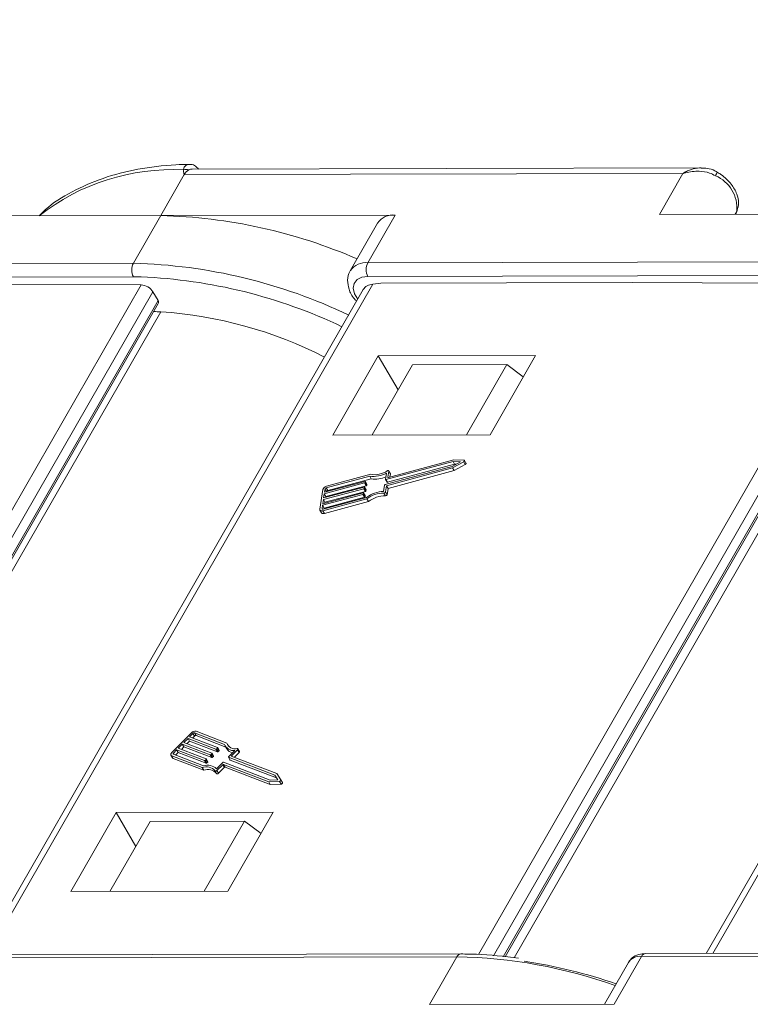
# Model space of a CAD drawing. Header units: millimetres. Extents: x 2623 to 3546, y -313 to 339.
# Tile 48 of 49: x 3376 to 3406, y 177 to 218. Entities that reach past the tile are written whole.
import ezdxf

# ---------------------------------------------------------------- set-up
doc = ezdxf.new("R2010")
doc.units = ezdxf.units.MM
doc.styles.get("Standard").update_dxf_attribs({"font": '仿宋_GB2312.ttf', "width": 0.8})
doc.dimstyles.new('ISO-25.1', dxfattribs={"dimtxt": 6, "dimasz": 5, "dimexe": 3.5, "dimexo": 0.625, "dimgap": 1.5, "dimtad": 1, "dimtoh": 1, "dimdsep": 46, "dimtxsty": 'Standard', "dimcen": 2.5, "dimadec": 0, "dimazin": 0, "dimtfac": 1, "dimtmove": 0, "dimatfit": 3, "dimfxl": 0, "dimarcsym": 0})

msp = doc.modelspace()

# ---------------------------------------------------------------- linework, layer by layer
at = {"color": 7, "linetype": 'Continuous', "lineweight": 15}
for p, q in [((3382.732, 211.226), (3381.756, 209.527)), ((3403.459, 211.272), (3382.732, 211.226)), ((3404.207, 211.508), (3383.058, 211.461)), ((3402.483, 209.573), (3403.459, 211.272)), ((3372.436, 209.506), (3381.756, 209.527)), ((3381.756, 209.527), (3380.617, 207.545)), ((3391.502, 209.548), (3381.756, 209.527)), ((3391.502, 209.548), (3390.363, 207.566)), ((3402.483, 209.573), (3411.802, 209.593)), ((3405.699, 209.701), (3405.63, 209.58)), ((3405.652, 209.58), (3405.699, 209.701)), ((3405.655, 209.58), (3405.717, 209.737)), ((3405.717, 209.737), (3405.699, 209.701)), ((3390.77, 209.215), (3389.631, 207.233)), ((3360.317, 207.5), (3380.617, 207.545)), ((3390.363, 207.566), (3410.663, 207.611)), ((3410.664, 207.045), (3390.364, 207)), ((3380.618, 206.979), (3360.318, 206.934)), ((3364.919, 178.758), (3380.94, 206.642)), ((3380.94, 206.642), (3371.311, 206.675)), ((3390.576, 206.679), (3374.559, 178.801)), ((3380.938, 206.976), (3380.618, 206.979)), ((3390.906, 206.719), (3390.576, 206.679)), ((3390.906, 206.719), (3401.357, 206.742)), ((3394.966, 178.825), (3410.986, 206.709)), ((3410.986, 206.709), (3401.357, 206.742)), ((3420.721, 206.746), (3404.705, 178.867)), ((3381.429, 206.358), (3365.54, 178.702)), ((3390.176, 206.454), (3374.288, 178.8)), ((3381.642, 205.991), (3381.429, 206.358)), ((3411.475, 206.425), (3395.586, 178.768)), ((3420.322, 206.52), (3404.434, 178.867)), ((3365.943, 178.665), (3381.642, 205.991)), ((3366.02, 178.658), (3381.654, 205.871)), ((3395.989, 178.732), (3411.688, 206.058)), ((3396.066, 178.725), (3411.701, 205.938)), ((3381.758, 205.527), (3366.306, 178.632)), ((3411.903, 205.594), (3396.447, 178.69)), ((3390.799, 203.692), (3388.911, 200.407)), ((3397.33, 203.707), (3390.799, 203.692)), ((3391.618, 202.28), (3390.799, 203.692)), ((3395.443, 200.422), (3397.33, 203.707)), ((3390.544, 200.411), (3392.22, 203.328)), ((3396.139, 203.337), (3392.22, 203.328)), ((3394.463, 200.42), (3396.139, 203.337)), ((3396.826, 202.829), (3396.139, 203.337)), ((3388.911, 200.407), (3395.443, 200.422)), ((3393.905, 199.308), (3391.116, 198.556)), ((3393.934, 199.381), (3391.219, 198.649)), ((3393.874, 199.105), (3394.216, 199.295)), ((3393.882, 199.042), (3394.348, 199.3)), ((3394.216, 199.295), (3393.905, 199.308)), ((3393.905, 199.308), (3393.97, 199.195)), ((3394.357, 199.363), (3393.934, 199.381)), ((3394.348, 199.3), (3394.413, 199.187)), ((3394.444, 199.239), (3394.379, 199.352)), ((3391.085, 198.352), (3393.874, 199.105)), ((3391.144, 198.303), (3393.882, 199.042)), ((3393.97, 199.195), (3391.181, 198.443)), ((3391.198, 198.659), (3391.236, 198.905)), ((3391.209, 198.19), (3393.948, 198.929)), ((3391.299, 198.805), (3391.234, 198.918)), ((3391.236, 198.905), (3391.301, 198.792)), ((3393.882, 199.042), (3393.948, 198.929)), ((3393.948, 198.929), (3394.413, 199.187)), ((3394.032, 199.193), (3393.97, 199.195)), ((3388.564, 198.029), (3390.242, 198.482)), ((3390.443, 198.699), (3388.636, 198.212)), ((3390.482, 198.775), (3388.646, 198.279)), ((3390.509, 198.586), (3388.702, 198.099)), ((3390.262, 198.472), (3390.257, 198.438)), ((3390.257, 198.438), (3390.323, 198.325)), ((3390.327, 198.365), (3390.261, 198.478)), ((3390.262, 198.472), (3390.328, 198.359)), ((3390.443, 198.699), (3390.509, 198.586)), ((3391.095, 198.566), (3391.135, 198.829)), ((3391.096, 198.56), (3391.162, 198.447)), ((3391.116, 198.556), (3391.181, 198.443)), ((3391.198, 198.659), (3391.204, 198.648)), ((3391.282, 198.666), (3391.301, 198.792)), ((3388.492, 198.14), (3388.367, 197.326)), ((3390.195, 198.177), (3388.517, 197.724)), ((3388.527, 197.792), (3390.205, 198.245)), ((3390.231, 198.415), (3388.553, 197.962)), ((3388.584, 198.165), (3388.564, 198.029)), ((3390.261, 198.064), (3388.582, 197.611)), ((3388.584, 198.165), (3388.65, 198.053)), ((3390.297, 198.302), (3388.619, 197.849)), ((3388.636, 198.212), (3388.702, 198.099)), ((3390.195, 198.177), (3390.261, 198.064)), ((3390.226, 198.234), (3390.221, 198.2)), ((3390.221, 198.2), (3390.286, 198.087)), ((3390.29, 198.128), (3390.225, 198.241)), ((3390.226, 198.234), (3390.291, 198.121)), ((3390.231, 198.415), (3390.297, 198.302)), ((3390.291, 198.121), (3390.286, 198.087)), ((3390.328, 198.359), (3390.323, 198.325)), ((3391.019, 198.067), (3391.059, 198.329)), ((3391.103, 198.04), (3391.144, 198.303)), ((3391.103, 198.04), (3391.169, 197.927)), ((3391.144, 198.303), (3391.209, 198.19)), ((3391.169, 197.927), (3391.209, 198.19)), ((3390.159, 197.94), (3388.48, 197.487)), ((3388.49, 197.262), (3390.326, 197.757)), ((3388.491, 197.554), (3390.169, 198.007)), ((3388.517, 197.724), (3388.491, 197.554)), ((3388.501, 197.329), (3390.308, 197.817)), ((3388.517, 197.724), (3388.582, 197.611)), ((3388.553, 197.962), (3388.527, 197.792)), ((3390.224, 197.827), (3388.546, 197.374)), ((3388.553, 197.962), (3388.619, 197.849)), ((3388.556, 197.149), (3390.392, 197.644)), ((3388.582, 197.611), (3388.577, 197.578)), ((3388.619, 197.849), (3388.614, 197.815)), ((3390.159, 197.94), (3390.224, 197.827)), ((3390.189, 197.997), (3390.184, 197.963)), ((3390.184, 197.963), (3390.25, 197.85)), ((3390.254, 197.89), (3390.188, 198.003)), ((3390.189, 197.997), (3390.255, 197.884)), ((3390.255, 197.884), (3390.25, 197.85)), ((3390.326, 197.757), (3390.392, 197.644)), ((3391.032, 197.992), (3391.098, 197.879)), ((3388.373, 197.286), (3388.439, 197.173)), ((3388.48, 197.487), (3388.46, 197.351)), ((3388.46, 197.351), (3388.472, 197.329)), ((3388.48, 197.487), (3388.546, 197.374)), ((3388.49, 197.262), (3388.556, 197.149)), ((3388.546, 197.374), (3388.541, 197.34)), ((3383.028, 188.033), (3382.216, 187.217)), ((3382.889, 187.804), (3382.72, 187.634)), ((3384.05, 187.358), (3382.889, 187.804)), ((3382.889, 187.804), (3382.955, 187.691)), ((3383.092, 188.008), (3382.957, 187.872)), ((3382.957, 187.872), (3384.118, 187.426)), ((3383.158, 187.895), (3383.085, 187.823)), ((3383.092, 188.008), (3383.158, 187.895)), ((3384.408, 187.549), (3383.158, 188.03)), ((3383.158, 188.03), (3383.223, 187.917)), ((3384.46, 187.442), (3383.223, 187.917)), ((3384.496, 187.609), (3383.226, 188.098)), ((3382.652, 187.566), (3382.483, 187.396)), ((3382.483, 187.396), (3383.645, 186.95)), ((3382.718, 187.453), (3382.612, 187.347)), ((3383.814, 187.12), (3382.652, 187.566)), ((3382.652, 187.566), (3382.718, 187.453)), ((3383.879, 187.007), (3382.718, 187.453)), ((3382.72, 187.634), (3383.881, 187.188)), ((3382.955, 187.691), (3382.849, 187.585)), ((3384.116, 187.245), (3382.955, 187.691)), ((3384.117, 187.402), (3384.083, 187.369)), ((3384.117, 187.402), (3384.183, 187.289)), ((3384.189, 187.308), (3384.123, 187.421)), ((3384.437, 187.48), (3384.503, 187.367)), ((3384.496, 187.609), (3384.562, 187.496)), ((3384.566, 187.479), (3384.562, 187.496)), ((3382.18, 187.103), (3382.245, 186.99)), ((3382.211, 187.078), (3383.481, 186.589)), ((3382.211, 187.078), (3382.276, 186.965)), ((3382.279, 187.146), (3383.529, 186.665)), ((3382.416, 187.328), (3382.28, 187.192)), ((3382.28, 187.192), (3382.315, 187.132)), ((3382.481, 187.215), (3382.375, 187.109)), ((3383.577, 186.882), (3382.416, 187.328)), ((3382.416, 187.328), (3382.481, 187.215)), ((3383.642, 186.769), (3382.481, 187.215)), ((3383.814, 187.12), (3383.879, 187.007)), ((3383.88, 187.165), (3383.847, 187.131)), ((3383.847, 187.131), (3383.912, 187.018)), ((3383.88, 187.165), (3383.946, 187.052)), ((3383.952, 187.071), (3383.886, 187.184)), ((3383.946, 187.052), (3383.912, 187.018)), ((3384.05, 187.358), (3384.116, 187.245)), ((3384.083, 187.369), (3384.149, 187.256)), ((3384.183, 187.289), (3384.149, 187.256)), ((3384.567, 187.02), (3384.632, 186.907)), ((3386.502, 186.274), (3384.572, 187.016)), ((3384.572, 187.016), (3384.637, 186.903)), ((3384.573, 187.039), (3384.834, 187.302)), ((3384.687, 187.066), (3384.949, 187.329)), ((3386.583, 186.337), (3384.687, 187.066)), ((3384.816, 187.016), (3385.015, 187.216)), ((3384.949, 187.329), (3385.015, 187.216)), ((3385.027, 187.254), (3384.961, 187.367)), ((3382.276, 186.965), (3383.547, 186.476)), ((3383.481, 186.589), (3383.547, 186.476)), ((3383.577, 186.882), (3383.642, 186.769)), ((3383.644, 186.927), (3383.61, 186.893)), ((3383.61, 186.893), (3383.675, 186.78)), ((3383.644, 186.927), (3383.709, 186.814)), ((3383.715, 186.833), (3383.65, 186.946)), ((3383.709, 186.814), (3383.675, 186.78)), ((3384.074, 186.539), (3384.336, 186.801)), ((3384.088, 186.463), (3384.332, 186.709)), ((3384.153, 186.35), (3384.398, 186.596)), ((3384.332, 186.709), (3384.398, 186.596)), ((3384.365, 186.72), (3386.244, 185.997)), ((3384.365, 186.72), (3384.431, 186.607)), ((3384.369, 186.812), (3386.299, 186.07)), ((3384.431, 186.607), (3386.31, 185.884)), ((3386.568, 186.161), (3384.637, 186.903)), ((3384.011, 186.45), (3384.077, 186.337)), ((3384.088, 186.463), (3384.153, 186.35)), ((3386.627, 186.085), (3386.502, 186.274)), ((3386.502, 186.274), (3386.568, 186.161)), ((3386.618, 186.084), (3386.568, 186.161)), ((3386.752, 186.08), (3386.583, 186.337)), ((3386.244, 185.997), (3386.69, 186.017)), ((3386.244, 185.997), (3386.31, 185.884)), ((3386.299, 186.07), (3386.627, 186.085)), ((3386.31, 185.884), (3386.756, 185.904)), ((3386.69, 186.017), (3386.756, 185.904)), ((3386.818, 185.966), (3386.753, 186.079)), ((3379.898, 184.719), (3378.011, 181.434)), ((3386.43, 184.734), (3379.898, 184.719)), ((3380.718, 183.307), (3379.898, 184.719)), ((3384.543, 181.449), (3386.43, 184.734)), ((3381.319, 184.355), (3379.644, 181.438)), ((3385.239, 184.363), (3381.319, 184.355)), ((3385.239, 184.363), (3383.563, 181.447)), ((3385.925, 183.856), (3385.239, 184.363)), ((3378.011, 181.434), (3384.543, 181.449)), ((3394.231, 178.844), (3373.931, 178.799)), ((3423.332, 178.792), (3401.745, 178.744)), ((3423.495, 178.909), (3401.908, 178.861)), ((3373.768, 178.682), (3394.068, 178.727)), ((3392.93, 176.744), (3394.068, 178.727)), ((3401.196, 178.494), (3400.2, 176.761)), ((3401.745, 178.744), (3400.606, 176.761)), ((3400.606, 176.761), (3392.93, 176.744))]:
    msp.add_line(p, q, dxfattribs=at)
at = {"color": 7, "linetype": 'Continuous', "lineweight": 15, "flags": 128}
for points in [[(3390.364, 207), (3390.109, 206.966), (3389.915, 206.867), (3389.795, 206.71), (3389.76, 206.509), (3389.813, 206.28), (3389.943, 206.048)], [(3394.348, 199.3), (3394.36, 199.309), (3394.37, 199.318), (3394.377, 199.329), (3394.381, 199.339), (3394.38, 199.349), (3394.376, 199.356), (3394.368, 199.361), (3394.357, 199.363)], [(3391.236, 198.905), (3391.236, 198.913), (3391.233, 198.92), (3391.227, 198.925), (3391.219, 198.928), (3391.209, 198.928), (3391.197, 198.927), (3391.186, 198.923), (3391.174, 198.917)], [(3394.413, 199.187), (3394.426, 199.196), (3394.436, 199.205), (3394.443, 199.216), (3394.446, 199.226), (3394.446, 199.236), (3394.444, 199.239)], [(3390.242, 198.482), (3390.246, 198.483), (3390.25, 198.483), (3390.254, 198.483), (3390.257, 198.482), (3390.26, 198.48), (3390.262, 198.478), (3390.262, 198.475), (3390.262, 198.472)], [(3391.116, 198.556), (3391.111, 198.555), (3391.107, 198.555), (3391.103, 198.555), (3391.1, 198.556), (3391.098, 198.558), (3391.096, 198.56), (3391.095, 198.563), (3391.095, 198.566)], [(3391.219, 198.649), (3391.214, 198.648), (3391.21, 198.647), (3391.206, 198.648), (3391.203, 198.649), (3391.201, 198.651), (3391.199, 198.653), (3391.198, 198.656), (3391.198, 198.659)], [(3391.301, 198.792), (3391.301, 198.8), (3391.299, 198.805)], [(3390.205, 198.245), (3390.21, 198.246), (3390.214, 198.246), (3390.218, 198.245), (3390.221, 198.244), (3390.223, 198.243), (3390.225, 198.24), (3390.226, 198.237), (3390.226, 198.234)], [(3390.169, 198.007), (3390.173, 198.008), (3390.178, 198.008), (3390.181, 198.008), (3390.185, 198.007), (3390.187, 198.005), (3390.189, 198.003), (3390.19, 198), (3390.189, 197.997)], [(3388.367, 197.326), (3388.367, 197.307), (3388.372, 197.29), (3388.382, 197.276), (3388.397, 197.265), (3388.416, 197.258), (3388.438, 197.255), (3388.464, 197.256), (3388.49, 197.262)], [(3388.46, 197.351), (3388.459, 197.345), (3388.461, 197.339), (3388.465, 197.334), (3388.469, 197.331), (3388.476, 197.328), (3388.483, 197.327), (3388.492, 197.328), (3388.501, 197.329)], [(3384.118, 187.426), (3384.121, 187.424), (3384.123, 187.422), (3384.124, 187.419), (3384.124, 187.416), (3384.124, 187.413), (3384.122, 187.409), (3384.12, 187.406), (3384.117, 187.402)], [(3382.216, 187.217), (3382.198, 187.196), (3382.185, 187.175), (3382.176, 187.154), (3382.173, 187.134), (3382.175, 187.116), (3382.182, 187.1), (3382.194, 187.087), (3382.211, 187.078)], [(3382.28, 187.192), (3382.274, 187.186), (3382.27, 187.178), (3382.267, 187.171), (3382.266, 187.165), (3382.266, 187.159), (3382.269, 187.153), (3382.273, 187.149), (3382.279, 187.146)], [(3383.881, 187.188), (3383.884, 187.186), (3383.886, 187.184), (3383.887, 187.181), (3383.888, 187.178), (3383.887, 187.175), (3383.886, 187.172), (3383.883, 187.168), (3383.88, 187.165)], [(3384.572, 187.016), (3384.569, 187.018), (3384.567, 187.02), (3384.566, 187.022), (3384.565, 187.025), (3384.566, 187.029), (3384.567, 187.032), (3384.57, 187.036), (3384.573, 187.039)], [(3384.949, 187.329), (3384.957, 187.337), (3384.961, 187.347), (3384.964, 187.355), (3384.963, 187.363), (3384.959, 187.37), (3384.953, 187.374), (3384.944, 187.377), (3384.934, 187.377)], [(3385.015, 187.216), (3385.022, 187.224), (3385.027, 187.234), (3385.029, 187.242), (3385.028, 187.25), (3385.027, 187.254)], [(3383.645, 186.95), (3383.647, 186.948), (3383.649, 186.946), (3383.651, 186.943), (3383.651, 186.94), (3383.65, 186.937), (3383.649, 186.934), (3383.647, 186.93), (3383.644, 186.927)], [(3384.011, 186.45), (3384.016, 186.444), (3384.024, 186.44), (3384.033, 186.439), (3384.044, 186.44), (3384.056, 186.443), (3384.067, 186.448), (3384.078, 186.455), (3384.088, 186.463)], [(3384.077, 186.337), (3384.082, 186.331), (3384.089, 186.327), (3384.099, 186.326), (3384.11, 186.327), (3384.121, 186.33), (3384.133, 186.335), (3384.144, 186.342), (3384.153, 186.35)], [(3386.69, 186.017), (3386.703, 186.019), (3386.717, 186.024), (3386.73, 186.032), (3386.741, 186.041), (3386.749, 186.051), (3386.754, 186.062), (3386.755, 186.072), (3386.752, 186.08)], [(3386.756, 185.904), (3386.769, 185.906), (3386.782, 185.911), (3386.795, 185.919), (3386.806, 185.928), (3386.815, 185.938), (3386.82, 185.949), (3386.821, 185.959), (3386.818, 185.966)]]:
    msp.add_lwpolyline(points, dxfattribs=at)
at = {"color": 7, "linetype": 'Continuous', "lineweight": 15}
for centre, radius, start, end in [((3382.229, 202.533), 8.902, 87.0125, 128.3365), ((3382.815, 211.096), 0.35, 71.5241, 110.4784), ((3383.177, 210.991), 0.503, 119.9328, 152.1961), ((3383.06, 211.178), 0.283, 90.3832, 118.3046), ((3404.22, 211.574), 0.712, 326.4517, 340.1209), ((3404.251, 209.839), 1.455, 354.5664, 67.2376), ((3381.222, 187.731), 21.803, 66.5041, 88.596), ((3391.418, 208.761), 0.792, 83.9702, 144.9679), ((3381.163, 207.263), 0.615, 152.7297, 207.5188), ((3380.04, 185.437), 22.115, 64.4795, 88.5043), ((3390.281, 206.772), 0.798, 84.1067, 143.5228), ((3390.909, 207.285), 0.615, 152.7297, 207.5188), ((3380.066, 185.559), 21.435, 64.516, 87.6672), ((3381.181, 191.347), 14.191, 87.6689, 88.8658), ((3380.618, 188.143), 17.421, 62.866, 86.2488), ((3390.65, 199.71), 0.95, 259.8133, 303.4569), ((3390.224, 198.449), 0.0349, 282.2529, 341.8162), ((3390.606, 199.748), 1.061, 261.1913, 299.9652), ((3390.671, 199.598), 1.024, 260.8827, 295.4804), ((3391.174, 198.458), 0.0168, 221.6755, 294.2872), ((3388.691, 198.075), 0.209, 102.2529, 161.8162), ((3388.651, 198.143), 0.0698, 102.2529, 161.8162), ((3388.716, 198.03), 0.0698, 102.2529, 161.8162), ((3390.188, 198.211), 0.0349, 282.2529, 341.8162), ((3390.253, 198.098), 0.0349, 282.2529, 341.8162), ((3390.282, 198.123), 0.00967, 349.0563, 29.2875), ((3390.29, 198.336), 0.0349, 282.2529, 341.8162), ((3391.073, 196.775), 1.293, 92.3955, 126.2747), ((3390.318, 198.361), 0.00967, 349.0563, 29.2875), ((3391.036, 198.064), 0.0716, 267.5104, 341.2122), ((3391.092, 198.318), 0.0349, 102.2529, 161.8162), ((3390.151, 197.974), 0.0349, 282.2529, 341.8162), ((3390.217, 197.861), 0.0349, 282.2529, 341.8162), ((3390.246, 197.885), 0.00967, 349.0563, 29.2875), ((3391.008, 196.886), 1.106, 88.7409, 128.0528), ((3391.074, 196.773), 1.106, 88.7409, 128.0528), ((3391.101, 197.951), 0.0716, 267.5104, 341.2122), ((3388.514, 197.241), 0.101, 221.6755, 294.2872), ((3383.184, 187.893), 0.209, 78.4324, 137.9957), ((3383.144, 187.962), 0.0698, 78.4324, 137.9957), ((3383.209, 187.849), 0.0698, 78.4324, 137.9957), ((3384.778, 187.696), 0.398, 201.6581, 278.1138), ((3384.842, 187.733), 0.367, 199.6453, 284.4409), ((3382.295, 187.02), 0.058, 210.9611, 251.1923), ((3383.821, 187.154), 0.0349, 258.4324, 317.9957), ((3383.886, 187.041), 0.0349, 258.4324, 317.9957), ((3383.936, 187.065), 0.0168, 305.9614, 18.5731), ((3384.057, 187.392), 0.0349, 258.4324, 317.9957), ((3384.123, 187.279), 0.0349, 258.4324, 317.9957), ((3384.173, 187.303), 0.0168, 305.9614, 18.5731), ((3384.804, 187.557), 0.356, 212.2867, 259.4413), ((3383.649, 186.149), 0.471, 39.6341, 110.8073), ((3383.694, 186.135), 0.555, 46.6309, 107.2395), ((3383.584, 186.916), 0.0349, 258.4324, 317.9957), ((3383.649, 186.803), 0.0349, 258.4324, 317.9957), ((3383.699, 186.827), 0.0168, 305.9614, 18.5731), ((3384.358, 186.685), 0.0349, 78.4324, 137.9957), ((3384.362, 186.778), 0.0349, 78.4324, 137.9957), ((3384.424, 186.572), 0.0349, 78.4324, 137.9957), ((3384.64, 186.912), 0.00967, 210.9611, 251.1923), ((3383.714, 186.036), 0.471, 39.6341, 110.8073), ((3394.245, 178.653), 0.192, 94.1665, 157.3778), ((3401.928, 178.661), 0.201, 95.8172, 155.7418), ((3393.735, 158.191), 20.538, 70.3428, 89.0701), ((3393.588, 156.935), 21.854, 71.0495, 81.3902), ((3401.676, 178.168), 0.58, 83.1614, 145.7766)]:
    msp.add_arc(centre, radius, start, end, dxfattribs=at)
for centre, major_axis, ratio, start_param, end_param in [((3381.103, 206.36), (-0.346, 0.201), 0.573593, 3.9303, 5.501096), ((3390.904, 206.114), (-0.75, 0.294), 0.653837, 5.400501, 6.185818), ((3381.447, 205.992), (-0.207, 0.121), 0.573593, 3.14482, 3.9303)]:
    msp.add_ellipse(centre, major_axis=major_axis, ratio=ratio, start_param=start_param, end_param=end_param, dxfattribs=at)
for points, knots in [([(3382.946, 211.651), (3382.759, 211.648), (3382.014, 211.635), (3380.788, 211.477), (3379.332, 211.108), (3378.052, 210.535), (3377.17, 209.998), (3376.79, 209.603), (3376.706, 209.516)], [0, 0, 0, 0, 0.0732091, 0.2906514, 0.5082285, 0.724879, 0.9393703, 1, 1, 1, 1]), ([(3382.693, 211.423), (3382.698, 211.443), (3382.712, 211.505), (3382.773, 211.593), (3382.859, 211.656), (3382.924, 211.649), (3382.945, 211.647)], [0, 0, 0, 0, 0.146645, 0.448799, 0.822208, 1, 1, 1, 1]), ([(3383.323, 211.461), (3383.283, 211.506), (3383.2, 211.597), (3383.057, 211.659), (3382.969, 211.651), (3382.945, 211.648)], [0, 0, 0, 0, 0.401699, 0.835997, 1, 1, 1, 1]), ([(3382.732, 211.226), (3382.732, 211.227), (3382.717, 211.279), (3382.699, 211.343), (3382.694, 211.411), (3382.693, 211.423)], [0, 0, 0, 0, 0.012087, 0.82463, 1, 1, 1, 1]), ([(3404.219, 211.507), (3404.215, 211.507), (3404.191, 211.51), (3404.054, 211.5), (3403.867, 211.467), (3403.679, 211.392), (3403.592, 211.349), (3403.544, 211.323), (3403.516, 211.307), (3403.492, 211.293), (3403.477, 211.284), (3403.469, 211.278), (3403.463, 211.274), (3403.461, 211.273), (3403.459, 211.272)], [0, 0, 0, 0, 0.015472, 0.093947, 0.519913, 0.724869, 0.839405, 0.872969, 0.925345, 0.956074, 0.974144, 0.99007, 0.992381, 1, 1, 1, 1]), ([(3403.459, 211.272), (3403.461, 211.273), (3403.47, 211.275), (3403.5, 211.284), (3403.537, 211.295), (3403.747, 211.349), (3404.091, 211.389), (3404.524, 211.329), (3404.734, 211.222), (3404.814, 211.181)], [0, 0, 0, 0, 0.005088, 0.020369, 0.070807, 0.089086, 0.500311, 0.809226, 1, 1, 1, 1]), ([(3404.884, 211.323), (3404.854, 211.345), (3404.734, 211.431), (3404.501, 211.496), (3404.304, 211.496), (3404.219, 211.496)], [0, 0, 0, 0, 0.158147, 0.632476, 1, 1, 1, 1]), ([(3405.717, 209.737), (3405.743, 209.84), (3405.801, 210.064), (3405.716, 210.446), (3405.477, 210.854), (3405.161, 211.155), (3404.941, 211.298), (3404.89, 211.332)], [0, 0, 0, 0, 0.17956, 0.389755, 0.635768, 0.914648, 1, 1, 1, 1]), ([(3389.653, 207.247), (3389.639, 207.232), (3389.542, 207.124), (3389.503, 206.835), (3389.57, 206.45), (3389.712, 206.148), (3389.867, 206.002), (3389.899, 205.972)], [0, 0, 0, 0, 0.04539, 0.324809, 0.598218, 0.917418, 1, 1, 1, 1]), ([(3396.622, 178.674), (3396.037, 178.742), (3395.222, 178.836), (3394.449, 178.842), (3394.231, 178.844)], [0, 0, 0, 0, 0.718456, 1, 1, 1, 1]), ([(3401.908, 178.861), (3401.813, 178.854), (3401.612, 178.838), (3401.353, 178.711), (3401.249, 178.559), (3401.203, 178.491)], [0, 0, 0, 0, 0.336519, 0.708066, 1, 1, 1, 1])]:
    msp.add_open_spline(points, degree=3, knots=knots, dxfattribs=at)

# ---------------------------------------------------------------- leaders
at = {"color": 5, "lineweight": 9}
msp.add_leader([(3370.808, 211.434), (3387.845, 248.708), (3395.551, 248.708)], dimstyle='ISO-25.1', override={"dimgap": 1.5, "dimtad": 0, "dimldrblk": 'Dot'}, dxfattribs=at)

doc.saveas('drawing.dxf')
